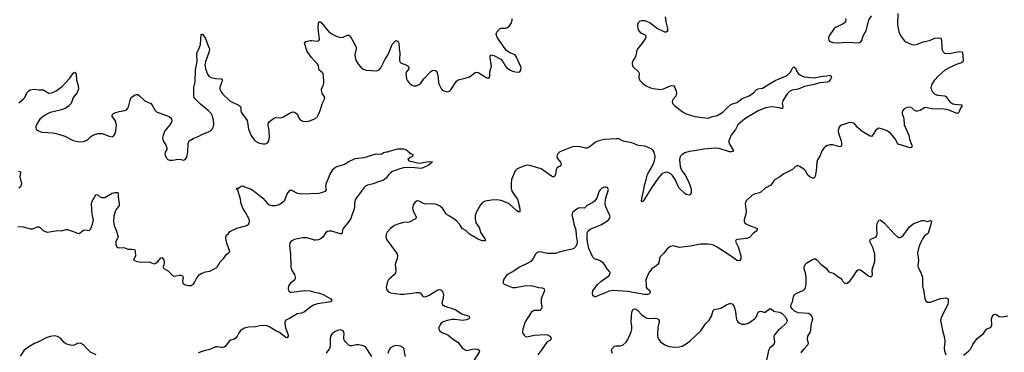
# Model space of a CAD drawing. Header units: inches. Extents: x 1308439 to 1441336, y 959892 to 1036309.
# Tile 154 of 167: x 1412483 to 1426200, y 1008106 to 1012734. Entities that reach past the tile are written whole.
import ezdxf

# ---------------------------------------------------------------- set-up
doc = ezdxf.new("R2010")
doc.units = ezdxf.units.IN
doc.header["$MEASUREMENT"] = 0
for name, color, linetype in [('B4010', 7, 'Continuous'), ('B4011', 7, 'Continuous'), ('B4020', 7, 'Continuous'), ('B4021', 7, 'Continuous')]:
    doc.layers.add(name, color=color, linetype=linetype)

msp = doc.modelspace()

# ---------------------------------------------------------------- linework, layer by layer
at = {"layer": 'B4010', "color": 6}
for points, elevation in [([(1412458, 1009858), (1412530, 1009853), (1412630, 1009823), (1412670, 1009824), (1412728, 1009852), (1412750, 1009854), (1412770, 1009845), (1412810, 1009803), (1412850, 1009781), (1412870, 1009779), (1413010, 1009803), (1413070, 1009795), (1413130, 1009814), (1413150, 1009813), (1413244, 1009784), (1413290, 1009762), (1413310, 1009761), (1413374, 1009806), (1413390, 1009809), (1413450, 1009802), (1413470, 1009820), (1413484, 1009850), (1413498, 1009890), (1413510, 1009950), (1413498, 1010000)], 2600), ([(1413797, 1010000), (1413794, 1009990), (1413788, 1009930), (1413800, 1009870), (1413834, 1009790), (1413854, 1009710), (1413847, 1009690), (1413824, 1009650), (1413821, 1009630), (1413824, 1009604), (1413836, 1009576), (1413850, 1009563), (1413870, 1009558), (1413930, 1009563), (1413950, 1009559), (1413990, 1009540), (1414050, 1009543), (1414078, 1009538), (1414086, 1009530), (1414090, 1009515), (1414095, 1009450), (1414068, 1009390), (1414121, 1009370), (1414170, 1009360), (1414290, 1009363), (1414310, 1009358), (1414350, 1009338), (1414370, 1009341), (1414407, 1009370), (1414450, 1009419), (1414470, 1009425), (1414490, 1009390), (1414496, 1009370), (1414496, 1009350), (1414483, 1009290), (1414490, 1009270), (1414557, 1009237), (1414610, 1009177), (1414630, 1009164), (1414710, 1009179), (1414730, 1009179), (1414752, 1009172), (1414763, 1009150), (1414753, 1009090), (1414756, 1009070), (1414777, 1009050), (1414830, 1009037), (1414870, 1009037), (1414905, 1009055), (1414916, 1009070), (1414945, 1009135), (1414989, 1009190), (1415010, 1009205), (1415070, 1009228), (1415130, 1009236), (1415150, 1009243), (1415219, 1009281), (1415238, 1009302), (1415275, 1009365), (1415323, 1009410), (1415367, 1009470), (1415402, 1009498), (1415409, 1009511), (1415367, 1009627), (1415358, 1009670), (1415357, 1009710), (1415363, 1009737), (1415390, 1009759), (1415412, 1009788), (1415510, 1009835), (1415647, 1009873), (1415671, 1009889), (1415679, 1009901), (1415685, 1009930), (1415678, 1009958), (1415658, 1010000)], 2600), ([(1417108, 1010000), (1417096, 1009970), (1417070, 1009925), (1416991, 1009830), (1416982, 1009810), (1416974, 1009766), (1416966, 1009754), (1416950, 1009753), (1416830, 1009790), (1416790, 1009792), (1416770, 1009785), (1416750, 1009771), (1416705, 1009710), (1416682, 1009690), (1416647, 1009670), (1416610, 1009665), (1416590, 1009667), (1416490, 1009700), (1416430, 1009700), (1416370, 1009692), (1416310, 1009675), (1416267, 1009653), (1416245, 1009630), (1416240, 1009590), (1416256, 1009470), (1416259, 1009290), (1416272, 1009252), (1416313, 1009190), (1416323, 1009150), (1416321, 1009130), (1416310, 1009110), (1416257, 1009070), (1416229, 1009030), (1416222, 1008990), (1416233, 1008953), (1416250, 1008943), (1416270, 1008941), (1416350, 1008950), (1416450, 1008968), (1416530, 1008963), (1416590, 1008944), (1416662, 1008930), (1416709, 1008910), (1416819, 1008850), (1416833, 1008830), (1416817, 1008810), (1416630, 1008779), (1416577, 1008763), (1416540, 1008740), (1416450, 1008671), (1416410, 1008653), (1416350, 1008642), (1416250, 1008582), (1416190, 1008553), (1416176, 1008530), (1416176, 1008510), (1416185, 1008445), (1416222, 1008350), (1416223, 1008330), (1416210, 1008307), (1416190, 1008312), (1416101, 1008381), (1416050, 1008407), (1415970, 1008458), (1415930, 1008474), (1415850, 1008480), (1415770, 1008461), (1415670, 1008458), (1415617, 1008443), (1415560, 1008410), (1415531, 1008370), (1415511, 1008329), (1415495, 1008305), (1415470, 1008287), (1415426, 1008274), (1415401, 1008259), (1415350, 1008190), (1415330, 1008179), (1415310, 1008173), (1415290, 1008173), (1415236, 1008184), (1415210, 1008182), (1415130, 1008145), (1415053, 1008127), (1414970, 1008100)], 2600), ([(1418000, 1010000), (1418005, 1009990), (1418003, 1009970), (1417997, 1009963), (1417910, 1009917), (1417830, 1009913), (1417750, 1009891), (1417707, 1009873), (1417648, 1009830), (1417603, 1009777), (1417589, 1009750), (1417584, 1009710), (1417596, 1009670), (1417730, 1009495), (1417743, 1009470), (1417746, 1009450), (1417741, 1009410), (1417716, 1009330), (1417725, 1009250), (1417719, 1009210), (1417698, 1009182), (1417634, 1009130), (1417616, 1009110), (1417607, 1009090), (1417591, 1009010), (1417596, 1008976), (1417617, 1008950), (1417650, 1008934), (1417790, 1008916), (1417835, 1008915), (1417953, 1008927), (1418010, 1008938), (1418050, 1008937), (1418068, 1008928), (1418094, 1008890), (1418110, 1008881), (1418130, 1008880), (1418170, 1008891), (1418190, 1008902), (1418310, 1008975), (1418330, 1008980), (1418350, 1008977), (1418375, 1008955), (1418386, 1008910), (1418382, 1008870), (1418364, 1008790), (1418372, 1008770), (1418406, 1008750), (1418550, 1008702), (1418641, 1008641), (1418745, 1008610), (1418751, 1008590), (1418741, 1008570), (1418710, 1008556), (1418650, 1008550), (1418550, 1008563), (1418510, 1008562), (1418439, 1008550), (1418385, 1008530), (1418355, 1008510), (1418340, 1008490), (1418321, 1008450), (1418322, 1008430), (1418333, 1008410), (1418362, 1008382), (1418449, 1008349), (1418525, 1008285), (1418586, 1008246), (1418648, 1008170), (1418690, 1008139), (1418710, 1008133), (1418730, 1008135), (1418790, 1008150), (1418835, 1008155), (1418868, 1008148), (1418888, 1008130), (1418884, 1008110), (1418810, 1007990)], 2700), ([(1418829, 1010000), (1418827, 1009970), (1418840, 1009910), (1418883, 1009843), (1418907, 1009767), (1418974, 1009670), (1418963, 1009657), (1418930, 1009656), (1418890, 1009670), (1418852, 1009690), (1418751, 1009750), (1418699, 1009799), (1418648, 1009828), (1418610, 1009890), (1418570, 1009934), (1418530, 1009965), (1418470, 1010000)], 2700), ([(1420000, 1009498), (1419950, 1009482), (1419843, 1009483), (1419730, 1009502), (1419690, 1009493), (1419670, 1009473), (1419637, 1009410), (1419603, 1009370), (1419571, 1009349), (1419447, 1009293), (1419370, 1009240), (1419290, 1009195), (1419262, 1009170), (1419230, 1009124), (1419220, 1009090), (1419220, 1009070), (1419232, 1009052), (1419349, 1009009), (1419390, 1009009), (1419510, 1009033), (1419610, 1009034), (1419648, 1009028), (1419710, 1009008), (1419762, 1009002), (1419789, 1008989), (1419793, 1008970), (1419790, 1008950), (1419750, 1008850), (1419746, 1008830), (1419748, 1008790), (1419757, 1008743), (1419753, 1008710), (1419730, 1008688), (1419650, 1008686), (1419630, 1008677), (1419610, 1008659), (1419525, 1008530), (1419493, 1008430), (1419490, 1008390), (1419494, 1008370), (1419510, 1008346), (1419530, 1008327), (1419550, 1008320), (1419650, 1008346), (1419813, 1008353), (1419835, 1008350), (1419869, 1008330), (1419882, 1008310), (1419887, 1008290), (1419870, 1008271), (1419833, 1008250), (1419813, 1008230), (1419757, 1008143), (1419702, 1008070)], 2800), ([(1413550, 1008070), (1413469, 1008109), (1413417, 1008157), (1413370, 1008212), (1413330, 1008234), (1413290, 1008228), (1413252, 1008208), (1413230, 1008202), (1413190, 1008206), (1413126, 1008226), (1413104, 1008244), (1413050, 1008304), (1413010, 1008325), (1412970, 1008333), (1412910, 1008326), (1412850, 1008306), (1412747, 1008253), (1412690, 1008230), (1412610, 1008181), (1412545, 1008135), (1412490, 1008053)], 2600), ([(1417391, 1008050), (1417300, 1008180), (1417270, 1008197), (1417210, 1008210), (1417170, 1008210), (1417110, 1008196), (1417090, 1008196), (1417070, 1008205), (1417021, 1008250), (1417007, 1008270), (1417000, 1008290), (1416999, 1008310), (1417003, 1008370), (1416994, 1008394), (1416976, 1008410), (1416950, 1008418), (1416910, 1008411), (1416868, 1008390), (1416830, 1008357), (1416812, 1008330), (1416807, 1008290), (1416810, 1008189), (1416799, 1008161), (1416760, 1008110), (1416751, 1008090)], 2700), ([(1417858, 1008050), (1417842, 1008110), (1417838, 1008150), (1417830, 1008170), (1417790, 1008193), (1417730, 1008203), (1417690, 1008193), (1417650, 1008170), (1417633, 1008150), (1417615, 1008110), (1417611, 1008090)], 2700)]:
    msp.add_lwpolyline(points, dxfattribs=dict(at, elevation=elevation))
at = {"layer": 'B4011', "color": 6}
for points, elevation in [([(1412470, 1011579), (1412533, 1011627), (1412552, 1011648), (1412590, 1011724), (1412610, 1011746), (1412630, 1011758), (1412690, 1011768), (1412750, 1011760), (1412810, 1011759), (1412890, 1011712), (1412930, 1011716), (1412990, 1011743), (1413074, 1011806), (1413181, 1011919), (1413230, 1011990), (1413250, 1012004), (1413265, 1011990), (1413270, 1011976), (1413277, 1011897), (1413299, 1011819), (1413303, 1011770), (1413279, 1011710), (1413229, 1011650), (1413199, 1011570), (1413162, 1011530), (1413119, 1011501), (1413045, 1011475), (1412910, 1011443), (1412870, 1011426), (1412810, 1011388), (1412766, 1011350), (1412725, 1011290), (1412709, 1011250), (1412707, 1011230), (1412714, 1011210), (1412722, 1011202), (1412746, 1011186), (1412791, 1011171), (1412950, 1011159), (1413010, 1011145), (1413113, 1011113), (1413230, 1011052), (1413310, 1011035), (1413370, 1011040), (1413410, 1011053), (1413436, 1011070), (1413476, 1011110), (1413504, 1011130), (1413570, 1011153), (1413632, 1011152), (1413730, 1011112), (1413770, 1011105), (1413790, 1011115), (1413812, 1011148), (1413823, 1011190), (1413831, 1011269), (1413828, 1011290), (1413812, 1011330), (1413771, 1011390), (1413773, 1011410), (1413790, 1011430), (1413810, 1011439), (1413870, 1011456), (1413949, 1011471), (1413970, 1011481), (1413990, 1011504), (1413998, 1011522), (1414024, 1011616), (1414043, 1011657), (1414090, 1011687), (1414110, 1011693), (1414130, 1011692), (1414150, 1011681), (1414226, 1011606), (1414310, 1011567), (1414330, 1011547), (1414369, 1011470), (1414390, 1011453), (1414567, 1011387), (1414590, 1011370), (1414597, 1011357), (1414602, 1011330), (1414598, 1011310), (1414573, 1011270), (1414505, 1011190), (1414481, 1011130), (1414473, 1011090), (1414481, 1011050), (1414518, 1010990), (1414534, 1010950), (1414531, 1010929), (1414510, 1010890), (1414506, 1010870), (1414509, 1010850), (1414530, 1010809), (1414549, 1010789), (1414570, 1010782), (1414610, 1010782), (1414693, 1010793), (1414731, 1010791), (1414770, 1010781), (1414790, 1010788), (1414806, 1010814), (1414815, 1010845), (1414824, 1010890), (1414829, 1011010), (1414846, 1011050), (1414898, 1011082), (1414970, 1011109), (1415030, 1011143), (1415135, 1011185), (1415167, 1011213), (1415184, 1011250), (1415189, 1011290), (1415185, 1011330), (1415169, 1011390), (1415150, 1011430), (1415110, 1011470), (1415001, 1011561), (1414931, 1011631), (1414916, 1011650), (1414909, 1011670), (1414911, 1011790), (1414927, 1011870), (1414934, 1012030), (1414957, 1012157), (1414949, 1012250), (1414953, 1012270), (1414983, 1012337), (1415000, 1012390), (1415010, 1012527), (1415027, 1012533), (1415030, 1012534), (1415070, 1012473), (1415107, 1012370), (1415129, 1012329), (1415122, 1012290), (1415070, 1012150), (1415063, 1012110), (1415070, 1012050), (1415098, 1011978), (1415119, 1011950), (1415150, 1011930), (1415210, 1011916), (1415290, 1011912), (1415302, 1011902), (1415306, 1011890), (1415301, 1011870), (1415275, 1011810), (1415270, 1011790), (1415272, 1011770), (1415290, 1011731), (1415310, 1011705), (1415410, 1011607), (1415445, 1011585), (1415529, 1011549), (1415557, 1011530), (1415563, 1011510), (1415563, 1011470), (1415567, 1011450), (1415650, 1011330), (1415658, 1011310), (1415672, 1011210), (1415710, 1011125), (1415750, 1011065), (1415770, 1011043), (1415810, 1011020), (1415870, 1011006), (1415910, 1011008), (1415930, 1011016), (1415954, 1011046), (1415961, 1011070), (1415964, 1011110), (1415958, 1011190), (1415944, 1011270), (1415946, 1011290), (1415962, 1011318), (1416020, 1011360), (1416050, 1011372), (1416110, 1011371), (1416150, 1011377), (1416250, 1011438), (1416290, 1011453), (1416310, 1011450), (1416338, 1011430), (1416352, 1011410), (1416370, 1011367), (1416390, 1011343), (1416430, 1011324), (1416490, 1011318), (1416541, 1011330), (1416610, 1011364), (1416630, 1011386), (1416645, 1011415), (1416675, 1011485), (1416697, 1011563), (1416731, 1011631), (1416733, 1011650), (1416699, 1011710), (1416686, 1011750), (1416688, 1011772), (1416710, 1011815), (1416720, 1011850), (1416721, 1011890), (1416710, 1011984), (1416699, 1011999), (1416657, 1012030), (1416650, 1012050), (1416647, 1012090), (1416638, 1012110), (1416548, 1012210), (1416486, 1012290), (1416453, 1012410), (1416469, 1012431), (1416530, 1012444), (1416555, 1012445), (1416630, 1012435), (1416650, 1012441), (1416658, 1012470), (1416644, 1012570), (1416641, 1012630), (1416644, 1012676), (1416650, 1012699), (1416656, 1012704), (1416670, 1012707), (1416690, 1012692), (1416790, 1012566), (1416830, 1012536), (1416890, 1012507), (1416954, 1012486), (1416990, 1012492), (1417050, 1012519), (1417070, 1012519), (1417086, 1012506), (1417145, 1012410), (1417169, 1012350), (1417171, 1012330), (1417151, 1012250), (1417156, 1012210), (1417170, 1012162), (1417202, 1012110), (1417236, 1012076), (1417270, 1012047), (1417310, 1012031), (1417450, 1012022), (1417470, 1012026), (1417490, 1012037), (1417515, 1012065), (1417575, 1012185), (1417616, 1012250), (1417672, 1012388), (1417710, 1012431), (1417730, 1012444), (1417750, 1012437), (1417763, 1012410), (1417768, 1012330), (1417781, 1012270), (1417776, 1012176), (1417779, 1012150), (1417796, 1012130), (1417853, 1012110), (1417893, 1012090), (1417906, 1012070), (1417903, 1012050), (1417873, 1012010), (1417865, 1011990), (1417872, 1011912), (1417885, 1011885), (1417910, 1011854), (1417945, 1011825), (1417970, 1011815), (1418010, 1011815), (1418050, 1011832), (1418071, 1011850), (1418112, 1011910), (1418210, 1012013), (1418230, 1012026), (1418250, 1012031), (1418270, 1012029), (1418282, 1012022), (1418298, 1011998), (1418313, 1011930), (1418320, 1011850), (1418359, 1011770), (1418370, 1011756), (1418390, 1011743), (1418430, 1011734), (1418450, 1011731), (1418470, 1011739), (1418490, 1011759), (1418570, 1011881), (1418590, 1011899), (1418690, 1011919), (1418750, 1011941), (1418770, 1011952), (1418830, 1012001), (1418850, 1012005), (1418870, 1012002), (1418990, 1011927), (1419010, 1011922), (1419030, 1011936), (1419033, 1011950), (1419031, 1012010), (1419054, 1012090), (1419037, 1012203), (1419039, 1012230), (1419050, 1012244), (1419090, 1012237), (1419185, 1012185), (1419214, 1012154), (1419249, 1012089), (1419265, 1012070), (1419310, 1012039), (1419350, 1012020), (1419392, 1012008), (1419430, 1012003), (1419450, 1012009), (1419467, 1012033), (1419468, 1012070), (1419402, 1012222), (1419390, 1012238), (1419372, 1012250), (1419310, 1012273), (1419265, 1012305), (1419231, 1012350), (1419137, 1012490), (1419122, 1012530), (1419124, 1012550), (1419133, 1012570), (1419170, 1012609), (1419190, 1012617), (1419250, 1012618), (1419270, 1012623), (1419308, 1012650), (1419336, 1012690), (1419346, 1012730), (1419343, 1012750)], 2700), ([(1415658, 1010000), (1415638, 1010038), (1415590, 1010110), (1415570, 1010171), (1415559, 1010239), (1415528, 1010348), (1415522, 1010362), (1415508, 1010372), (1415510, 1010390), (1415530, 1010391), (1415562, 1010418), (1415590, 1010421), (1415610, 1010415), (1415654, 1010394), (1415710, 1010375), (1415730, 1010362), (1415870, 1010250), (1415937, 1010177), (1415960, 1010160), (1415990, 1010148), (1416052, 1010148), (1416098, 1010162), (1416145, 1010195), (1416176, 1010224), (1416210, 1010310), (1416250, 1010363), (1416270, 1010361), (1416350, 1010321), (1416412, 1010312), (1416650, 1010320), (1416690, 1010328), (1416745, 1010350), (1416759, 1010370), (1416749, 1010410), (1416752, 1010450), (1416810, 1010585), (1416850, 1010654), (1416864, 1010670), (1416891, 1010689), (1417010, 1010722), (1417070, 1010761), (1417158, 1010802), (1417281, 1010819), (1417450, 1010870), (1417510, 1010864), (1417530, 1010867), (1417550, 1010886), (1417590, 1010896), (1417610, 1010894), (1417630, 1010904), (1417718, 1010930), (1417750, 1010936), (1417830, 1010938), (1417865, 1010930), (1417892, 1010910), (1417894, 1010894), (1417912, 1010890), (1417914, 1010874), (1417930, 1010872), (1417950, 1010862), (1417962, 1010850), (1417954, 1010830), (1417921, 1010819), (1417891, 1010790), (1417905, 1010770), (1418050, 1010737), (1418190, 1010761), (1418230, 1010758), (1418236, 1010750), (1418218, 1010742), (1418173, 1010707), (1418092, 1010668), (1418070, 1010664), (1417990, 1010674), (1417876, 1010676), (1417830, 1010674), (1417780, 1010660), (1417679, 1010621), (1417654, 1010606), (1417623, 1010577), (1417587, 1010530), (1417550, 1010501), (1417526, 1010490), (1417466, 1010474), (1417406, 1010450), (1417329, 1010431), (1417303, 1010417), (1417282, 1010398), (1417161, 1010239), (1417147, 1010193), (1417148, 1010130), (1417143, 1010097), (1417108, 1010000)], 2600), ([(1420000, 1010888), (1419981, 1010870), (1419969, 1010850), (1419965, 1010830), (1419973, 1010810), (1420000, 1010774)], 2700), ([(1420000, 1010690), (1419968, 1010670), (1419959, 1010650), (1419950, 1010582), (1419930, 1010550), (1419910, 1010548), (1419890, 1010559), (1419750, 1010658), (1419590, 1010705), (1419552, 1010708), (1419530, 1010704), (1419446, 1010674), (1419407, 1010653), (1419386, 1010630), (1419337, 1010510), (1419328, 1010452), (1419329, 1010391), (1419341, 1010350), (1419402, 1010262), (1419416, 1010236), (1419448, 1010130), (1419453, 1010087), (1419450, 1010062), (1419430, 1010060), (1419410, 1010074), (1419302, 1010170), (1419250, 1010197), (1419190, 1010218), (1419130, 1010226), (1419058, 1010222), (1418970, 1010210), (1418929, 1010191), (1418901, 1010159), (1418844, 1010050), (1418830, 1010010), (1418829, 1010000)], 2700), ([(1412469, 1010629), (1412484, 1010624), (1412494, 1010614), (1412485, 1010550), (1412507, 1010450), (1412494, 1010410), (1412470, 1010390)], 2600), ([(1413498, 1010000), (1413492, 1010028), (1413482, 1010170), (1413490, 1010200), (1413543, 1010297), (1413550, 1010303), (1413570, 1010296), (1413596, 1010276), (1413630, 1010261), (1413670, 1010259), (1413770, 1010321), (1413809, 1010331), (1413852, 1010332), (1413856, 1010316), (1413856, 1010270), (1413868, 1010170), (1413867, 1010150), (1413827, 1010093), (1413814, 1010066), (1413797, 1010000)], 2600), ([(1418470, 1010000), (1418439, 1010019), (1418419, 1010039), (1418372, 1010112), (1418330, 1010146), (1418290, 1010164), (1418250, 1010172), (1418130, 1010169), (1418110, 1010176), (1418050, 1010211), (1418030, 1010212), (1418012, 1010208), (1417988, 1010192), (1417963, 1010157), (1417954, 1010110), (1417966, 1010070), (1418000, 1010000)], 2700)]:
    msp.add_lwpolyline(points, dxfattribs=dict(at, elevation=elevation))
at = {"layer": 'B4020', "color": 6, "elevation": 2800}
for points in [[(1420178, 1010000), (1420195, 1009950), (1420204, 1009890), (1420233, 1009810), (1420235, 1009730), (1420250, 1009650), (1420244, 1009610), (1420230, 1009579), (1420217, 1009563), (1420202, 1009550), (1420179, 1009541), (1420070, 1009520), (1420000, 1009498)], [(1422590, 1010000), (1422577, 1009950), (1422577, 1009930), (1422585, 1009910), (1422607, 1009890), (1422649, 1009869), (1422750, 1009835), (1422757, 1009830), (1422759, 1009810), (1422742, 1009790), (1422701, 1009759), (1422650, 1009706), (1422610, 1009692), (1422484, 1009676), (1422466, 1009670), (1422459, 1009661), (1422455, 1009650), (1422492, 1009572), (1422530, 1009450), (1422531, 1009409), (1422516, 1009384), (1422490, 1009381), (1422470, 1009389), (1422400, 1009440), (1422199, 1009570), (1422150, 1009595), (1422110, 1009608), (1422070, 1009613), (1421967, 1009613), (1421830, 1009583), (1421670, 1009565), (1421590, 1009587), (1421550, 1009580), (1421510, 1009550), (1421456, 1009484), (1421406, 1009434), (1421396, 1009410), (1421385, 1009350), (1421372, 1009330), (1421350, 1009309), (1421292, 1009268), (1421256, 1009224), (1421235, 1009185), (1421206, 1009114), (1421209, 1009029), (1421212, 1009012), (1421220, 1009000), (1421250, 1008977), (1421268, 1008950), (1421263, 1008930), (1421250, 1008917), (1421230, 1008911), (1421187, 1008910), (1420950, 1008950), (1420750, 1008965), (1420690, 1008957), (1420630, 1008927), (1420557, 1008903), (1420510, 1008876), (1420490, 1008876), (1420470, 1008896), (1420463, 1008930), (1420470, 1008961), (1420531, 1009049), (1420577, 1009090), (1420690, 1009170), (1420706, 1009190), (1420711, 1009210), (1420702, 1009230), (1420666, 1009266), (1420630, 1009329), (1420610, 1009350), (1420562, 1009382), (1420489, 1009409), (1420468, 1009428), (1420412, 1009550), (1420390, 1009669), (1420387, 1009750), (1420390, 1009770), (1420404, 1009796), (1420438, 1009822), (1420580, 1009880), (1420650, 1009920), (1420686, 1009950), (1420700, 1009970), (1420707, 1009990), (1420705, 1010000)], [(1423370, 1008098), (1423408, 1008152), (1423462, 1008210), (1423470, 1008230), (1423460, 1008290), (1423463, 1008330), (1423500, 1008390), (1423506, 1008410), (1423510, 1008490), (1423531, 1008570), (1423530, 1008590), (1423520, 1008610), (1423498, 1008630), (1423470, 1008644), (1423330, 1008656), (1423277, 1008677), (1423243, 1008710), (1423231, 1008730), (1423227, 1008750), (1423230, 1008770), (1423247, 1008810), (1423264, 1008876), (1423279, 1008910), (1423308, 1008930), (1423404, 1008970), (1423423, 1008990), (1423430, 1009004), (1423440, 1009060), (1423442, 1009138), (1423435, 1009190), (1423413, 1009267), (1423411, 1009290), (1423426, 1009330), (1423450, 1009353), (1423530, 1009397), (1423550, 1009407), (1423570, 1009408), (1423590, 1009395), (1423647, 1009327), (1423716, 1009276), (1423751, 1009231), (1423770, 1009220), (1423830, 1009202), (1423867, 1009170), (1423917, 1009137), (1423940, 1009110), (1423950, 1009090), (1423970, 1009071), (1423990, 1009066), (1424010, 1009068), (1424046, 1009094), (1424090, 1009152), (1424150, 1009243), (1424170, 1009257), (1424195, 1009255), (1424310, 1009168), (1424330, 1009161), (1424350, 1009163), (1424357, 1009170), (1424364, 1009190), (1424359, 1009239), (1424362, 1009270), (1424397, 1009370), (1424396, 1009470), (1424370, 1009563), (1424326, 1009650), (1424331, 1009670), (1424341, 1009679), (1424357, 1009690), (1424410, 1009710), (1424425, 1009730), (1424429, 1009751), (1424422, 1009830), (1424424, 1009870), (1424430, 1009900), (1424453, 1009947), (1424470, 1009949), (1424524, 1009910), (1424670, 1009750), (1424710, 1009715), (1424730, 1009705), (1424750, 1009705), (1424770, 1009715), (1424790, 1009733), (1424879, 1009850), (1424930, 1009894), (1425050, 1009939), (1425080, 1009940), (1425130, 1009926), (1425170, 1009939), (1425184, 1009930), (1425172, 1009872), (1425137, 1009763), (1425125, 1009750), (1425090, 1009725), (1425074, 1009706), (1425031, 1009630), (1425007, 1009567), (1424991, 1009490), (1425005, 1009390), (1424995, 1009310), (1425000, 1009290), (1425038, 1009210), (1425060, 1009150), (1425062, 1009030), (1425079, 1008950), (1425091, 1008851), (1425110, 1008816), (1425130, 1008804), (1425170, 1008802), (1425270, 1008843), (1425310, 1008854), (1425384, 1008864), (1425400, 1008860), (1425416, 1008850), (1425419, 1008810), (1425411, 1008770), (1425319, 1008590), (1425310, 1008550), (1425337, 1008410), (1425367, 1008307), (1425373, 1008250), (1425364, 1008170), (1425367, 1008127), (1425386, 1008070)], [(1420742, 1008090), (1420727, 1008130), (1420732, 1008150), (1420769, 1008190), (1420790, 1008198), (1420850, 1008197), (1420890, 1008209), (1420930, 1008246), (1420957, 1008283), (1421001, 1008390), (1421012, 1008430), (1421012, 1008468), (1421004, 1008530), (1421013, 1008670), (1421030, 1008701), (1421050, 1008710), (1421070, 1008705), (1421091, 1008691), (1421150, 1008629), (1421210, 1008586), (1421250, 1008578), (1421340, 1008580), (1421372, 1008572), (1421383, 1008563), (1421393, 1008550), (1421392, 1008532), (1421371, 1008450), (1421367, 1008350), (1421374, 1008310), (1421385, 1008285), (1421412, 1008250), (1421470, 1008210), (1421530, 1008189), (1421610, 1008179), (1421670, 1008182), (1421710, 1008192), (1421770, 1008223), (1421830, 1008269), (1421970, 1008407), (1422039, 1008501), (1422090, 1008555), (1422123, 1008610), (1422142, 1008690), (1422157, 1008703), (1422250, 1008720), (1422330, 1008768), (1422370, 1008785), (1422390, 1008786), (1422410, 1008779), (1422430, 1008755), (1422445, 1008710), (1422455, 1008670), (1422464, 1008584), (1422475, 1008550), (1422490, 1008529), (1422512, 1008512), (1422550, 1008498), (1422570, 1008496), (1422590, 1008498), (1422630, 1008512), (1422670, 1008533), (1422721, 1008570), (1422744, 1008596), (1422770, 1008666), (1422784, 1008676), (1422810, 1008677), (1422850, 1008664), (1422870, 1008665), (1422930, 1008713), (1422950, 1008710), (1422990, 1008680), (1423010, 1008673), (1423070, 1008663), (1423105, 1008645), (1423156, 1008590), (1423173, 1008547), (1423171, 1008530), (1423160, 1008510), (1423084, 1008436), (1423049, 1008410), (1422998, 1008350), (1422990, 1008330), (1422989, 1008311), (1422997, 1008250), (1422993, 1008227), (1422970, 1008195), (1422932, 1008168), (1422915, 1008130), (1422880, 1007950)], [(1425632, 1008068), (1425700, 1008120), (1425728, 1008152), (1425763, 1008217), (1425822, 1008298), (1425910, 1008368), (1425950, 1008426), (1425970, 1008438), (1426009, 1008451), (1426019, 1008461), (1426026, 1008490), (1426021, 1008570), (1426030, 1008599), (1426050, 1008627), (1426070, 1008637), (1426090, 1008634), (1426130, 1008606), (1426170, 1008600), (1426250, 1008614)]]:
    msp.add_lwpolyline(points, dxfattribs=at)
at = {"layer": 'B4021', "color": 6}
for points, elevation in [([(1421475, 1012775), (1421484, 1012704), (1421510, 1012610), (1421507, 1012573), (1421490, 1012560), (1421470, 1012562), (1421356, 1012616), (1421261, 1012690), (1421220, 1012710), (1421190, 1012718), (1421150, 1012720), (1421118, 1012710), (1421099, 1012690), (1421090, 1012670), (1421088, 1012650), (1421096, 1012610), (1421110, 1012580), (1421134, 1012554), (1421187, 1012527), (1421207, 1012510), (1421207, 1012507), (1421207, 1012490), (1421195, 1012470), (1421142, 1012390), (1421090, 1012330), (1421079, 1012310), (1421069, 1012230), (1421059, 1012210), (1421028, 1012170), (1421015, 1012130), (1421021, 1012090), (1421033, 1012073), (1421104, 1012010), (1421112, 1011990), (1421109, 1011930), (1421113, 1011910), (1421124, 1011890), (1421161, 1011850), (1421210, 1011816), (1421270, 1011786), (1421310, 1011777), (1421410, 1011765), (1421450, 1011774), (1421550, 1011814), (1421570, 1011818), (1421594, 1011814), (1421612, 1011792), (1421630, 1011741), (1421634, 1011710), (1421631, 1011690), (1421622, 1011670), (1421589, 1011630), (1421577, 1011610), (1421572, 1011590), (1421578, 1011570), (1421613, 1011530), (1421727, 1011447), (1421766, 1011426), (1421830, 1011408), (1421890, 1011386), (1422070, 1011364), (1422090, 1011368), (1422130, 1011386), (1422190, 1011395), (1422210, 1011405), (1422278, 1011450), (1422338, 1011510), (1422390, 1011553), (1422414, 1011566), (1422477, 1011583), (1422550, 1011638), (1422645, 1011675), (1422705, 1011715), (1422750, 1011763), (1422769, 1011771), (1422830, 1011781), (1422904, 1011830), (1423010, 1011890), (1423153, 1011947), (1423177, 1011963), (1423218, 1012002), (1423237, 1012030), (1423250, 1012060), (1423270, 1012081), (1423290, 1012058), (1423304, 1012024), (1423328, 1011988), (1423362, 1011962), (1423410, 1011941), (1423550, 1011924), (1423669, 1011950), (1423727, 1011953), (1423770, 1011961), (1423790, 1011950), (1423791, 1011929), (1423785, 1011910), (1423750, 1011870), (1423730, 1011864), (1423630, 1011854), (1423550, 1011832), (1423416, 1011804), (1423330, 1011769), (1423245, 1011755), (1423206, 1011734), (1423177, 1011703), (1423114, 1011606), (1423107, 1011570), (1423115, 1011525), (1423110, 1011498), (1423090, 1011497), (1423066, 1011506), (1422970, 1011521), (1422930, 1011518), (1422874, 1011506), (1422770, 1011466), (1422585, 1011355), (1422489, 1011270), (1422453, 1011207), (1422393, 1011130), (1422370, 1011070), (1422364, 1011050), (1422364, 1011030), (1422380, 1010990), (1422428, 1010910), (1422421, 1010899), (1422406, 1010894), (1422370, 1010898), (1422230, 1010942), (1422175, 1010945), (1422010, 1010934), (1421910, 1010913), (1421810, 1010902), (1421750, 1010883), (1421710, 1010858), (1421686, 1010830), (1421673, 1010790), (1421683, 1010690), (1421702, 1010642), (1421752, 1010570), (1421797, 1010490), (1421825, 1010425), (1421836, 1010376), (1421837, 1010330), (1421830, 1010303), (1421810, 1010294), (1421770, 1010303), (1421750, 1010314), (1421672, 1010390), (1421650, 1010427), (1421614, 1010510), (1421575, 1010570), (1421556, 1010590), (1421510, 1010611), (1421470, 1010609), (1421430, 1010588), (1421378, 1010530), (1421284, 1010396), (1421170, 1010208), (1421156, 1010204), (1421150, 1010197), (1421146, 1010210), (1421150, 1010247), (1421179, 1010370), (1421189, 1010430), (1421213, 1010507), (1421224, 1010570), (1421232, 1010590), (1421301, 1010699), (1421326, 1010770), (1421335, 1010830), (1421322, 1010890), (1421310, 1010913), (1421290, 1010934), (1421230, 1010962), (1421190, 1010974), (1421105, 1010985), (1421010, 1011022), (1420890, 1011042), (1420830, 1011076), (1420790, 1011079), (1420630, 1011069), (1420550, 1011051), (1420503, 1011030), (1420432, 1010968), (1420390, 1010947), (1420367, 1010947), (1420290, 1010967), (1420210, 1010969), (1420170, 1010960), (1420010, 1010898), (1420000, 1010888)], 2700), ([(1424719, 1012821), (1424713, 1012670), (1424720, 1012610), (1424736, 1012550), (1424762, 1012502), (1424805, 1012445), (1424830, 1012428), (1424910, 1012390), (1424950, 1012384), (1424990, 1012392), (1425070, 1012425), (1425156, 1012444), (1425230, 1012479), (1425290, 1012483), (1425310, 1012477), (1425322, 1012462), (1425327, 1012447), (1425328, 1012350), (1425335, 1012315), (1425347, 1012287), (1425369, 1012270), (1425430, 1012262), (1425570, 1012290), (1425607, 1012287), (1425617, 1012277), (1425628, 1012172), (1425624, 1012150), (1425605, 1012135), (1425544, 1012116), (1425430, 1012066), (1425372, 1012030), (1425290, 1011957), (1425223, 1011890), (1425187, 1011830), (1425178, 1011790), (1425182, 1011770), (1425201, 1011730), (1425230, 1011700), (1425270, 1011684), (1425370, 1011674), (1425386, 1011666), (1425443, 1011590), (1425484, 1011564), (1425510, 1011557), (1425610, 1011550), (1425609, 1011530), (1425587, 1011493), (1425569, 1011451), (1425550, 1011430), (1425530, 1011433), (1425434, 1011474), (1425390, 1011486), (1425330, 1011493), (1425202, 1011490), (1425110, 1011512), (1425090, 1011510), (1425030, 1011472), (1424990, 1011460), (1424970, 1011461), (1424949, 1011469), (1424910, 1011509), (1424890, 1011516), (1424848, 1011512), (1424807, 1011493), (1424786, 1011470), (1424777, 1011450), (1424775, 1011430), (1424798, 1011358), (1424806, 1011270), (1424869, 1011130), (1424881, 1011070), (1424911, 1010990), (1424910, 1010961), (1424905, 1010955), (1424890, 1010950), (1424723, 1011003), (1424710, 1011015), (1424679, 1011079), (1424616, 1011156), (1424570, 1011187), (1424490, 1011218), (1424450, 1011223), (1424427, 1011213), (1424410, 1011198), (1424370, 1011131), (1424350, 1011108), (1424330, 1011112), (1424220, 1011180), (1424154, 1011234), (1424111, 1011290), (1424097, 1011297), (1424070, 1011303), (1424030, 1011298), (1423930, 1011266), (1423909, 1011251), (1423895, 1011230), (1423885, 1011190), (1423890, 1011156), (1423926, 1011050), (1423933, 1011010), (1423930, 1010979), (1423927, 1010973), (1423910, 1010966), (1423810, 1010993), (1423770, 1010993), (1423722, 1010978), (1423689, 1010951), (1423659, 1010910), (1423633, 1010847), (1423597, 1010783), (1423589, 1010750), (1423580, 1010630), (1423564, 1010556), (1423550, 1010529), (1423530, 1010528), (1423490, 1010549), (1423464, 1010570), (1423429, 1010630), (1423412, 1010650), (1423350, 1010690), (1423330, 1010699), (1423310, 1010701), (1423290, 1010692), (1423250, 1010648), (1423130, 1010591), (1423073, 1010550), (1423008, 1010512), (1422988, 1010492), (1422946, 1010430), (1422870, 1010388), (1422810, 1010336), (1422790, 1010325), (1422714, 1010306), (1422682, 1010290), (1422605, 1010215), (1422593, 1010190), (1422588, 1010170), (1422602, 1010070), (1422598, 1010030), (1422590, 1010000)], 2800), ([(1423987, 1012750), (1423990, 1012731), (1423986, 1012710), (1423972, 1012690), (1423948, 1012672), (1423856, 1012630), (1423830, 1012610), (1423759, 1012510), (1423751, 1012490), (1423749, 1012469), (1423754, 1012450), (1423771, 1012431), (1423810, 1012417), (1423870, 1012413), (1424010, 1012421), (1424170, 1012414), (1424196, 1012424), (1424214, 1012446), (1424232, 1012510), (1424274, 1012586), (1424314, 1012726), (1424351, 1012790)], 2800), ([(1420000, 1010774), (1420018, 1010750), (1420026, 1010730), (1420023, 1010710), (1420006, 1010694), (1420000, 1010690)], 2700), ([(1420705, 1010000), (1420703, 1010010), (1420647, 1010130), (1420639, 1010170), (1420644, 1010236), (1420684, 1010370), (1420681, 1010381), (1420670, 1010398), (1420650, 1010406), (1420630, 1010406), (1420591, 1010390), (1420570, 1010369), (1420550, 1010339), (1420522, 1010250), (1420490, 1010210), (1420470, 1010192), (1420390, 1010150), (1420350, 1010110), (1420290, 1010117), (1420270, 1010111), (1420229, 1010090), (1420186, 1010050), (1420175, 1010010), (1420178, 1010000)], 2800)]:
    msp.add_lwpolyline(points, dxfattribs=dict(at, elevation=elevation))

doc.saveas('drawing.dxf')
